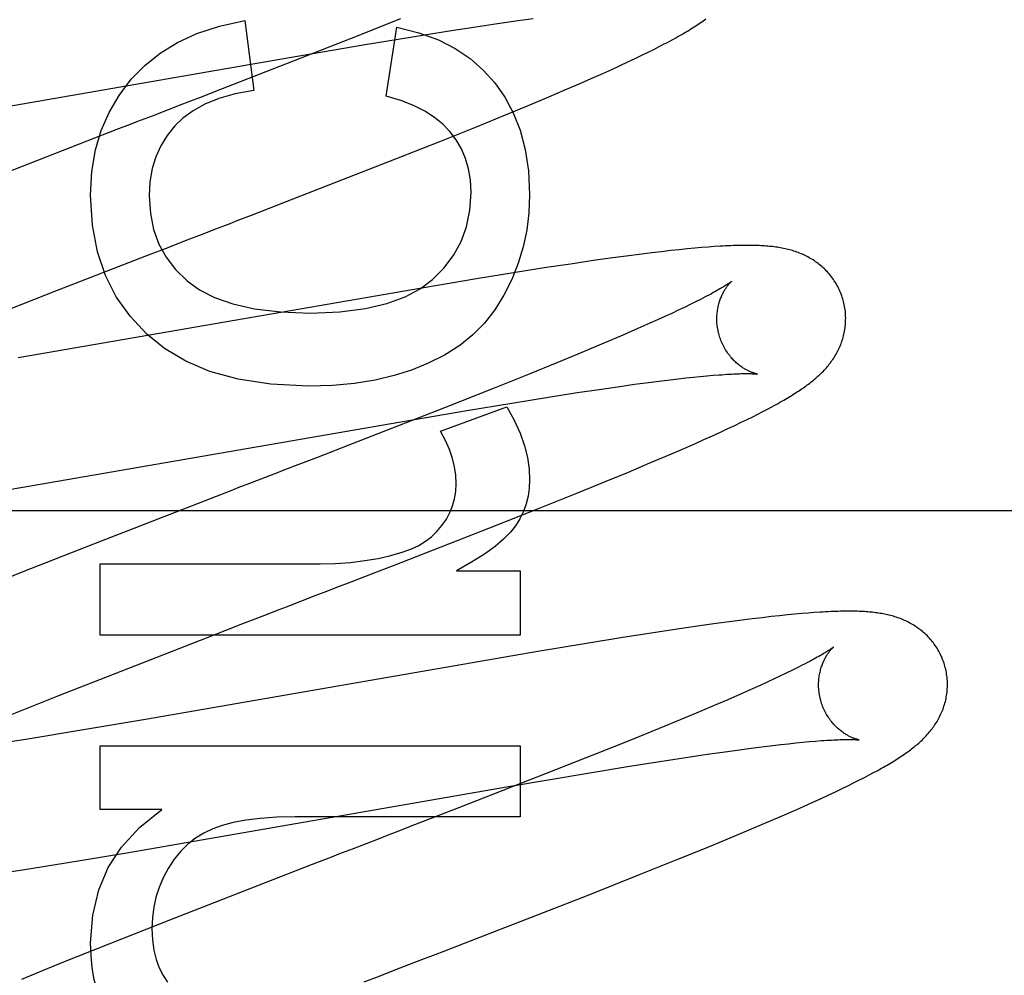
# Model space of a CAD drawing. Header units: inches. Extents: x 0 to 274, y 0 to 177.
# Tile 55 of 138: x 77.031 to 77.184, y 91.626 to 91.774. Entities that reach past the tile are written whole.
import ezdxf

# ---------------------------------------------------------------- set-up
doc = ezdxf.new("R2010")
doc.units = ezdxf.units.IN
doc.header["$LTSCALE"] = 15.069778
doc.header["$MEASUREMENT"] = 0
doc.linetypes.add('HIDDEN', pattern=[0.2, 0.1, -0.1])
doc.layers.add('DEFAULT_2', color=8, linetype='HIDDEN')
doc.layers.add('RIGHT_OR_MAIN_DOOR_ASSEMBLY', color=7, linetype='CONTINUOUS')

msp = doc.modelspace()

# ---------------------------------------------------------------- linework, layer by layer
at = {"layer": 'DEFAULT_2', "color": 8, "linetype": 'HIDDEN'}
for p, q in [((77.06593, 91.77404), (77.06734, 91.76318)), ((77.09011, 91.77426), (77.08245, 91.77122)), ((77.10178, 91.77305), (77.10516, 91.77356)), ((77.10516, 91.77356), (77.10837, 91.77402)), ((77.10837, 91.77402), (77.11065, 91.77434)), ((77.08785, 91.76226), (77.08951, 91.773)), ((77.09163, 91.77145), (77.09731, 91.77236)), ((77.09731, 91.77236), (77.10178, 91.77305)), ((77.08245, 91.77122), (77.07013, 91.7664)), ((77.07287, 91.76829), (77.08461, 91.77029)), ((77.08461, 91.77029), (77.09163, 91.77145)), ((77.13024, 91.76997), (77.13102, 91.77038)), ((77.1265, 91.76813), (77.12754, 91.76863)), ((77.12754, 91.76863), (77.1285, 91.7691)), ((77.1285, 91.7691), (77.1294, 91.76954)), ((77.1294, 91.76954), (77.13024, 91.76997)), ((77.01692, 91.75859), (77.07287, 91.76829)), ((77.12417, 91.76703), (77.12538, 91.76759)), ((77.12538, 91.76759), (77.1265, 91.76813)), ((77.07013, 91.7664), (77.0615, 91.76305)), ((77.12002, 91.76516), (77.12147, 91.7658)), ((77.12147, 91.7658), (77.12286, 91.76643)), ((77.12286, 91.76643), (77.12417, 91.76703)), ((77.11551, 91.7632), (77.11781, 91.76419)), ((77.11781, 91.76419), (77.12002, 91.76516)), ((77.0615, 91.76305), (77.0593, 91.7622)), ((77.11313, 91.76218), (77.11551, 91.7632)), ((77.10982, 91.76079), (77.11313, 91.76218)), ((77.10637, 91.75937), (77.10982, 91.76079)), ((77.05153, 91.7592), (77.04929, 91.75833)), ((77.10187, 91.75754), (77.10637, 91.75937)), ((77.04591, 91.75703), (77.0414, 91.75528)), ((77.09621, 91.75526), (77.10187, 91.75754)), ((77.0414, 91.75528), (77.02456, 91.74872)), ((77.08827, 91.75212), (77.09621, 91.75526)), ((77.07461, 91.74679), (77.08827, 91.75212)), ((77.06697, 91.74383), (77.07461, 91.74679)), ((77.06143, 91.74169), (77.06365, 91.74254)), ((77.05137, 91.7378), (77.05361, 91.73866)), ((77.13061, 91.73814), (77.1291, 91.73796)), ((77.13203, 91.73831), (77.13061, 91.73814)), ((77.13335, 91.73845), (77.13203, 91.73831)), ((77.13459, 91.73857), (77.13335, 91.73845)), ((77.13574, 91.73868), (77.13459, 91.73857)), ((77.13682, 91.73878), (77.13574, 91.73868)), ((77.13783, 91.73886), (77.13682, 91.73878)), ((77.13878, 91.73893), (77.13783, 91.73886)), ((77.03688, 91.73217), (77.05137, 91.7378)), ((77.12003, 91.73675), (77.11646, 91.73622)), ((77.12261, 91.73711), (77.12003, 91.73675)), ((77.1251, 91.73745), (77.12261, 91.73711)), ((77.12752, 91.73777), (77.1251, 91.73745)), ((77.1291, 91.73796), (77.12752, 91.73777)), ((77.11275, 91.73566), (77.10792, 91.7349)), ((77.11646, 91.73622), (77.11275, 91.73566)), ((77.10187, 91.73392), (77.0934, 91.7325)), ((77.10792, 91.7349), (77.10187, 91.73392)), ((77.02492, 91.72747), (77.03688, 91.73217)), ((77.0934, 91.7325), (77.03073, 91.72164)), ((77.13665, 91.73074), (77.13587, 91.73035)), ((77.13318, 91.72904), (77.13217, 91.72857)), ((77.13414, 91.7295), (77.13318, 91.72904)), ((77.13503, 91.72993), (77.13414, 91.7295)), ((77.13587, 91.73035), (77.13503, 91.72993)), ((77.12998, 91.72756), (77.1288, 91.72703)), ((77.1311, 91.72807), (77.12998, 91.72756)), ((77.13217, 91.72857), (77.1311, 91.72807)), ((77.12694, 91.72621), (77.12496, 91.72534)), ((77.1288, 91.72703), (77.12694, 91.72621)), ((77.12288, 91.72445), (77.12068, 91.72352)), ((77.12496, 91.72534), (77.12288, 91.72445)), ((77.12068, 91.72352), (77.1176, 91.72223)), ((77.1176, 91.72223), (77.11436, 91.72089)), ((77.11436, 91.72089), (77.11007, 91.71915)), ((77.11007, 91.71915), (77.10463, 91.71696)), ((77.13064, 91.7181), (77.13194, 91.71826)), ((77.13194, 91.71826), (77.1332, 91.71841)), ((77.1332, 91.71841), (77.13439, 91.71854)), ((77.13439, 91.71854), (77.13553, 91.71866)), ((77.13553, 91.71866), (77.13661, 91.71877)), ((77.13661, 91.71877), (77.13763, 91.71887)), ((77.13763, 91.71887), (77.1386, 91.71895)), ((77.10463, 91.71696), (77.09692, 91.71391)), ((77.11752, 91.71626), (77.12091, 91.71676)), ((77.12091, 91.71676), (77.12412, 91.71723)), ((77.12412, 91.71723), (77.1264, 91.71755)), ((77.1264, 91.71755), (77.12858, 91.71784)), ((77.12858, 91.71784), (77.13064, 91.7181)), ((77.10738, 91.71465), (77.11305, 91.71556)), ((77.11305, 91.71556), (77.11752, 91.71626)), ((77.09692, 91.71391), (77.0835, 91.70867)), ((77.09632, 91.71026), (77.10657, 91.71406)), ((77.10036, 91.71349), (77.10738, 91.71465)), ((77.14633, 91.71333), (77.14705, 91.71371)), ((77.14705, 91.71371), (77.14773, 91.71408)), ((77.08862, 91.71149), (77.10036, 91.71349)), ((77.14297, 91.71166), (77.14389, 91.7121)), ((77.14389, 91.7121), (77.14475, 91.71253)), ((77.14475, 91.71253), (77.14556, 91.71294)), ((77.14556, 91.71294), (77.14633, 91.71333)), ((77.03267, 91.70179), (77.08862, 91.71149)), ((77.13975, 91.71014), (77.14091, 91.71068)), ((77.14091, 91.71068), (77.14198, 91.71118)), ((77.14198, 91.71118), (77.14297, 91.71166)), ((77.13574, 91.70833), (77.13717, 91.70897)), ((77.13717, 91.70897), (77.13851, 91.70957)), ((77.13851, 91.70957), (77.13975, 91.71014)), ((77.0835, 91.70867), (77.07703, 91.70616)), ((77.1335, 91.70735), (77.13574, 91.70833)), ((77.12879, 91.70534), (77.13118, 91.70635)), ((77.13118, 91.70635), (77.1335, 91.70735)), ((77.07264, 91.70446), (77.07043, 91.70361)), ((77.12546, 91.70394), (77.12879, 91.70534)), ((77.07043, 91.70361), (77.06709, 91.70232)), ((77.122, 91.70251), (77.12546, 91.70394)), ((77.02351, 91.70027), (77.03267, 91.70179)), ((77.06709, 91.70232), (77.06486, 91.70146)), ((77.11747, 91.70067), (77.122, 91.70251)), ((77.0615, 91.70016), (77.04246, 91.69275)), ((77.11178, 91.69839), (77.11747, 91.70067)), ((77.10381, 91.69523), (77.11178, 91.69839)), ((77.49618, 91.69791), (77.02118, 91.69791)), ((77.089, 91.68945), (77.10381, 91.69523)), ((77.04246, 91.69275), (77.0315, 91.68843)), ((77.04346, 91.67864), (77.04346, 91.68969)), ((77.04346, 91.68969), (77.0776, 91.68969)), ((77.08572, 91.68818), (77.089, 91.68945)), ((77.0315, 91.68843), (77.02404, 91.68546)), ((77.08242, 91.6869), (77.08572, 91.68818)), ((77.09878, 91.68859), (77.10866, 91.68859)), ((77.10866, 91.68859), (77.10866, 91.67864)), ((77.07238, 91.68302), (77.07462, 91.68389)), ((77.06564, 91.68042), (77.06901, 91.68172)), ((77.14761, 91.68149), (77.14619, 91.68133)), ((77.14892, 91.68163), (77.14761, 91.68149)), ((77.15014, 91.68176), (77.14892, 91.68163)), ((77.15129, 91.68187), (77.15014, 91.68176)), ((77.15235, 91.68196), (77.15129, 91.68187)), ((77.15336, 91.68205), (77.15235, 91.68196)), ((77.1543, 91.68212), (77.15336, 91.68205)), ((77.06115, 91.67868), (77.06564, 91.68042)), ((77.13652, 91.68006), (77.133, 91.67955)), ((77.13906, 91.68041), (77.13652, 91.68006)), ((77.14151, 91.68074), (77.13906, 91.68041)), ((77.14311, 91.68095), (77.14151, 91.68074)), ((77.14468, 91.68115), (77.14311, 91.68095)), ((77.14619, 91.68133), (77.14468, 91.68115)), ((77.10866, 91.67864), (77.04346, 91.67864)), ((77.04674, 91.67305), (77.06115, 91.67868)), ((77.12935, 91.67899), (77.12459, 91.67825)), ((77.133, 91.67955), (77.12935, 91.67899)), ((77.11862, 91.67729), (77.1114, 91.67609)), ((77.12459, 91.67825), (77.11862, 91.67729)), ((77.1114, 91.67609), (77.0505, 91.66553)), ((77.15254, 91.674), (77.15176, 91.67361)), ((77.03707, 91.66923), (77.04674, 91.67305)), ((77.14908, 91.6723), (77.14807, 91.67183)), ((77.15004, 91.67276), (77.14908, 91.6723)), ((77.15093, 91.67319), (77.15004, 91.67276)), ((77.15176, 91.67361), (77.15093, 91.67319)), ((77.14588, 91.67082), (77.1447, 91.67029)), ((77.147, 91.67133), (77.14588, 91.67082)), ((77.14807, 91.67183), (77.147, 91.67133)), ((77.14284, 91.66946), (77.14086, 91.6686)), ((77.1447, 91.67029), (77.14284, 91.66946)), ((77.02982, 91.66633), (77.03707, 91.66923)), ((77.14086, 91.6686), (77.13877, 91.6677)), ((77.13657, 91.66677), (77.13348, 91.66547)), ((77.13877, 91.6677), (77.13657, 91.66677)), ((77.0505, 91.66553), (77.04026, 91.66381)), ((77.13348, 91.66547), (77.13022, 91.66413)), ((77.04026, 91.66381), (77.03256, 91.66254)), ((77.13022, 91.66413), (77.12592, 91.66238)), ((77.03256, 91.66254), (77.02618, 91.66153)), ((77.12592, 91.66238), (77.12045, 91.66018)), ((77.14787, 91.66148), (77.14911, 91.66163)), ((77.14911, 91.66163), (77.1503, 91.66176)), ((77.1503, 91.66176), (77.15144, 91.66188)), ((77.15144, 91.66188), (77.15251, 91.66199)), ((77.15251, 91.66199), (77.15353, 91.66209)), ((77.15353, 91.66209), (77.15448, 91.66217)), ((77.04346, 91.65157), (77.04346, 91.66145)), ((77.04346, 91.66145), (77.10866, 91.66145)), ((77.10866, 91.66145), (77.10866, 91.6504)), ((77.12045, 91.66018), (77.1127, 91.65712)), ((77.13436, 91.65962), (77.1377, 91.66012)), ((77.1377, 91.66012), (77.14008, 91.66046)), ((77.14008, 91.66046), (77.14235, 91.66078)), ((77.14235, 91.66078), (77.14452, 91.66106)), ((77.14452, 91.66106), (77.14657, 91.66133)), ((77.14657, 91.66133), (77.14787, 91.66148)), ((77.12531, 91.65821), (77.12996, 91.65895)), ((77.12996, 91.65895), (77.13436, 91.65962)), ((77.1127, 91.65712), (77.09922, 91.65185)), ((77.10685, 91.65512), (77.11946, 91.65725)), ((77.11946, 91.65725), (77.12531, 91.65821)), ((77.16283, 91.65692), (77.16351, 91.65728)), ((77.15961, 91.65528), (77.16051, 91.65572)), ((77.16051, 91.65572), (77.16134, 91.65614)), ((77.16134, 91.65614), (77.16211, 91.65654)), ((77.16211, 91.65654), (77.16283, 91.65692)), ((77.04731, 91.6448), (77.10685, 91.65512)), ((77.15648, 91.65379), (77.15761, 91.65432)), ((77.15761, 91.65432), (77.15865, 91.65481)), ((77.15865, 91.65481), (77.15961, 91.65528)), ((77.15264, 91.65203), (77.15399, 91.65264)), ((77.15399, 91.65264), (77.15528, 91.65323)), ((77.15528, 91.65323), (77.15648, 91.65379)), ((77.05304, 91.65157), (77.04346, 91.65157)), ((77.09922, 91.65185), (77.09161, 91.6489)), ((77.14896, 91.65042), (77.15121, 91.6514)), ((77.15121, 91.6514), (77.15264, 91.65203)), ((77.10866, 91.6504), (77.07373, 91.6504)), ((77.14421, 91.64839), (77.14662, 91.64941)), ((77.14662, 91.64941), (77.14896, 91.65042)), ((77.14089, 91.647), (77.14421, 91.64839)), ((77.08608, 91.64676), (77.08273, 91.64547)), ((77.0883, 91.64762), (77.08608, 91.64676)), ((77.13741, 91.64557), (77.14089, 91.647)), ((77.03813, 91.64328), (77.04731, 91.6448)), ((77.08273, 91.64547), (77.08048, 91.6446)), ((77.13288, 91.64372), (77.13741, 91.64557)), ((77.03144, 91.64221), (77.03813, 91.64328)), ((77.12718, 91.64144), (77.13288, 91.64372)), ((77.02601, 91.64136), (77.03144, 91.64221)), ((77.07598, 91.64286), (77.07147, 91.64111)), ((77.07147, 91.64111), (77.05464, 91.63455)), ((77.1192, 91.63828), (77.12718, 91.64144)), ((77.1044, 91.63251), (77.1192, 91.63828)), ((77.05464, 91.63455), (77.04481, 91.63066)), ((77.10002, 91.63082), (77.1044, 91.63251)), ((77.04481, 91.63066), (77.03739, 91.62768)), ((77.09003, 91.62695), (77.09338, 91.62825)), ((77.09338, 91.62825), (77.0956, 91.62911)), ((77.03739, 91.62768), (77.03125, 91.62518)), ((77.0878, 91.62609), (77.09003, 91.62695))]:
    msp.add_line(p, q, dxfattribs=at)
for points in [[(77.04831, 91.7649), (77.0504, 91.76705), (77.05279, 91.76896), (77.05546, 91.77063), (77.0585, 91.77203), (77.062, 91.77317), (77.06593, 91.77404)], [(77.13102, 91.77038), (77.1314, 91.77058), (77.13176, 91.77077), (77.13212, 91.77096), (77.13246, 91.77115), (77.1328, 91.77133), (77.13312, 91.77152), (77.13344, 91.7717), (77.13374, 91.77187), (77.13404, 91.77204), (77.13433, 91.77222), (77.13461, 91.77238), (77.13489, 91.77255), (77.13516, 91.77272), (77.13542, 91.77288), (77.13567, 91.77304), (77.13591, 91.7732), (77.13615, 91.77335), (77.13638, 91.77351), (77.13661, 91.77366), (77.13683, 91.77381), (77.13704, 91.77396), (77.13725, 91.77411), (77.13745, 91.77426)], [(77.08951, 91.773), (77.09292, 91.77212), (77.09596, 91.77101), (77.09859, 91.76967), (77.10089, 91.76811), (77.10294, 91.76633), (77.10472, 91.76433)], [(77.04199, 91.74691), (77.0422, 91.75057), (77.04275, 91.75393), (77.04363, 91.75696), (77.04485, 91.75976), (77.04641, 91.76241), (77.04831, 91.7649)], [(77.10472, 91.76433), (77.10627, 91.76212), (77.10758, 91.75967), (77.10865, 91.75699), (77.10944, 91.75402), (77.10993, 91.75067), (77.11013, 91.74697)], [(77.06734, 91.76318), (77.06444, 91.76262), (77.0619, 91.7619), (77.05973, 91.76102), (77.05789, 91.76), (77.05633, 91.75888), (77.05506, 91.75765)], [(77.05599, 91.76092), (77.05376, 91.76006), (77.05153, 91.7592)], [(77.0593, 91.7622), (77.0571, 91.76135), (77.05599, 91.76092)], [(77.09773, 91.75679), (77.09666, 91.75792), (77.09537, 91.75897), (77.09387, 91.75995), (77.09213, 91.76083), (77.09012, 91.7616), (77.08785, 91.76226)], [(77.04929, 91.75833), (77.04816, 91.7579), (77.04591, 91.75703)], [(77.05506, 91.75765), (77.05386, 91.75617), (77.05288, 91.75457), (77.05211, 91.75288), (77.05155, 91.75104), (77.05121, 91.749), (77.05108, 91.74679)], [(77.10105, 91.7474), (77.10094, 91.74928), (77.10065, 91.75102), (77.10019, 91.75261), (77.09955, 91.75408), (77.09873, 91.75548), (77.09773, 91.75679)], [(77.09505, 91.73381), (77.09688, 91.73565), (77.09837, 91.73763), (77.09951, 91.73973), (77.10034, 91.74202), (77.10085, 91.74459), (77.10105, 91.7474)], [(77.05071, 91.72536), (77.04811, 91.72811), (77.04598, 91.73115), (77.04429, 91.73444), (77.04307, 91.7381), (77.0423, 91.74227), (77.04199, 91.74691)], [(77.05108, 91.74679), (77.05127, 91.74405), (77.05177, 91.74156), (77.05258, 91.73933), (77.05372, 91.7373), (77.05519, 91.73539), (77.057, 91.73361)], [(77.11013, 91.74697), (77.11002, 91.74416), (77.10968, 91.74146), (77.10914, 91.73887), (77.10837, 91.73634), (77.10737, 91.73384), (77.10614, 91.73138)], [(77.06365, 91.74254), (77.06476, 91.74297), (77.06697, 91.74383)], [(77.05697, 91.73996), (77.0592, 91.74082), (77.06143, 91.74169)], [(77.05361, 91.73866), (77.05585, 91.73953), (77.05697, 91.73996)], [(77.15879, 91.7306), (77.15873, 91.73081), (77.15865, 91.73106), (77.15856, 91.73131), (77.15847, 91.73155), (77.15838, 91.73179), (77.15827, 91.73203), (77.15817, 91.73227), (77.15805, 91.7325), (77.15794, 91.73273), (77.15781, 91.73296), (77.15768, 91.73318), (77.15755, 91.7334), (77.15741, 91.73361), (77.15727, 91.73383), (77.15712, 91.73403), (77.15697, 91.73423), (77.15682, 91.73443), (77.15666, 91.73463), (77.15649, 91.73482), (77.15633, 91.735), (77.15616, 91.73518), (77.15598, 91.73536), (77.15581, 91.73553), (77.15563, 91.73569), (77.15545, 91.73585), (77.15527, 91.73601), (77.15508, 91.73616), (77.15489, 91.7363), (77.1547, 91.73644), (77.15451, 91.73658), (77.15431, 91.73672), (77.15411, 91.73685), (77.15391, 91.73697), (77.15371, 91.73709), (77.1535, 91.73721), (77.1533, 91.73732), (77.15309, 91.73743), (77.15288, 91.73754), (77.15267, 91.73764), (77.15246, 91.73773), (77.15224, 91.73782), (77.15203, 91.73791), (77.15181, 91.73799), (77.15159, 91.73807), (77.15137, 91.73815), (77.15114, 91.73823), (77.15091, 91.7383), (77.15069, 91.73836), (77.15046, 91.73843), (77.15023, 91.73849), (77.14999, 91.73854), (77.14976, 91.7386), (77.14953, 91.73865), (77.14929, 91.73869), (77.14906, 91.73874), (77.14882, 91.73878), (77.14858, 91.73882), (77.14834, 91.73885), (77.1481, 91.73889), (77.14785, 91.73892), (77.1476, 91.73895), (77.14735, 91.73897), (77.1471, 91.739), (77.14684, 91.73902), (77.14657, 91.73904), (77.1463, 91.73906), (77.14603, 91.73907), (77.14574, 91.73909), (77.14545, 91.7391), (77.14516, 91.73911), (77.14485, 91.73911), (77.14454, 91.73912), (77.14422, 91.73912), (77.14389, 91.73912), (77.14355, 91.73912), (77.14321, 91.73912), (77.14285, 91.73912), (77.14249, 91.73911), (77.14212, 91.7391), (77.14174, 91.73908), (77.14134, 91.73907), (77.14094, 91.73905), (77.14053, 91.73903), (77.14011, 91.73901), (77.13968, 91.73899), (77.13878, 91.73893)], [(77.057, 91.73361), (77.05887, 91.73223), (77.06124, 91.73105), (77.06406, 91.73005), (77.06745, 91.72928), (77.07148, 91.72881), (77.07612, 91.72861)], [(77.07612, 91.72861), (77.08068, 91.72882), (77.08465, 91.72931), (77.08799, 91.7301), (77.0908, 91.73115), (77.09316, 91.73238), (77.09505, 91.73381)], [(77.14147, 91.73354), (77.14146, 91.73353), (77.14145, 91.73352), (77.14143, 91.7335), (77.1414, 91.73348), (77.14136, 91.73345), (77.14131, 91.73342), (77.14125, 91.73338), (77.14119, 91.73333), (77.14111, 91.73327), (77.14102, 91.73321), (77.14092, 91.73314), (77.1408, 91.73307), (77.14068, 91.73299), (77.14054, 91.7329), (77.14039, 91.7328), (77.14022, 91.7327), (77.14003, 91.73259), (77.13984, 91.73247), (77.13962, 91.73235), (77.13939, 91.73221), (77.13915, 91.73207), (77.13889, 91.73193), (77.13862, 91.73178), (77.13833, 91.73162), (77.13802, 91.73146), (77.1377, 91.73129), (77.13737, 91.73111), (77.13702, 91.73093), (77.13665, 91.73074)], [(77.13952, 91.72524), (77.13947, 91.72544), (77.13941, 91.72567), (77.13936, 91.72591), (77.13932, 91.72614), (77.13928, 91.72638), (77.13925, 91.72661), (77.13922, 91.72684), (77.1392, 91.72707), (77.13919, 91.72731), (77.13918, 91.72753), (77.13918, 91.72776), (77.13919, 91.72799), (77.1392, 91.72821), (77.13921, 91.72843), (77.13923, 91.72864), (77.13926, 91.72886), (77.13929, 91.72907), (77.13932, 91.72927), (77.13936, 91.72947), (77.1394, 91.72967), (77.13945, 91.72986), (77.13949, 91.73004), (77.13954, 91.73022), (77.1396, 91.7304), (77.13965, 91.73057), (77.13971, 91.73073), (77.13977, 91.73089), (77.13983, 91.73104), (77.13989, 91.73119), (77.13996, 91.73134), (77.14002, 91.73148), (77.14009, 91.73161), (77.14015, 91.73174), (77.14022, 91.73187), (77.14028, 91.73199), (77.14035, 91.7321), (77.14042, 91.73221), (77.14048, 91.73232), (77.14055, 91.73242), (77.14061, 91.73252), (77.14068, 91.73261), (77.14074, 91.7327), (77.1408, 91.73278), (77.14086, 91.73287), (77.14092, 91.73294), (77.14098, 91.73301), (77.14103, 91.73308), (77.14109, 91.73314), (77.14114, 91.7332), (77.14119, 91.73326), (77.14123, 91.73331), (77.14128, 91.73335), (77.14132, 91.73339), (77.14135, 91.73343), (77.14138, 91.73346), (77.14141, 91.73349), (77.14143, 91.73351), (77.14145, 91.73352), (77.14146, 91.73353), (77.14147, 91.73354)], [(77.10614, 91.73138), (77.10474, 91.72912), (77.10312, 91.72707), (77.10133, 91.72524), (77.09928, 91.72359), (77.09693, 91.72209), (77.09429, 91.72076)], [(77.14773, 91.71408), (77.14806, 91.71425), (77.14837, 91.71443), (77.14868, 91.7146), (77.14898, 91.71476), (77.14927, 91.71493), (77.14955, 91.71509), (77.14982, 91.71525), (77.15009, 91.71541), (77.15035, 91.71556), (77.1506, 91.71571), (77.15085, 91.71586), (77.15109, 91.71601), (77.15132, 91.71616), (77.15155, 91.71631), (77.15177, 91.71645), (77.15199, 91.7166), (77.15221, 91.71674), (77.15242, 91.71688), (77.15262, 91.71702), (77.15282, 91.71717), (77.15302, 91.71731), (77.15322, 91.71745), (77.15341, 91.7176), (77.1536, 91.71774), (77.15379, 91.71789), (77.15397, 91.71803), (77.15416, 91.71818), (77.15434, 91.71833), (77.15452, 91.71849), (77.15469, 91.71864), (77.15487, 91.7188), (77.15504, 91.71896), (77.15521, 91.71912), (77.15538, 91.71928), (77.15555, 91.71945), (77.15571, 91.71961), (77.15587, 91.71979), (77.15603, 91.71996), (77.15619, 91.72013), (77.15634, 91.72031), (77.15649, 91.72049), (77.15663, 91.72067), (77.15678, 91.72086), (77.15692, 91.72104), (77.15705, 91.72123), (77.15718, 91.72142), (77.15731, 91.72161), (77.15744, 91.72181), (77.15756, 91.72201), (77.15768, 91.72222), (77.15779, 91.72242), (77.1579, 91.72263), (77.15801, 91.72284), (77.15811, 91.72306), (77.15821, 91.72327), (77.15831, 91.72349), (77.1584, 91.72371), (77.15848, 91.72393), (77.15856, 91.72416), (77.15864, 91.72438), (77.15871, 91.72461), (77.15878, 91.72485), (77.15884, 91.72508), (77.1589, 91.72532), (77.15895, 91.72556), (77.159, 91.72581), (77.15904, 91.72605), (77.15908, 91.7263), (77.15911, 91.72655), (77.15913, 91.7268), (77.15915, 91.72706), (77.15917, 91.72731), (77.15917, 91.72757), (77.15918, 91.72782), (77.15917, 91.72808), (77.15916, 91.72834), (77.15914, 91.7286), (77.15912, 91.72885), (77.15909, 91.72911), (77.15905, 91.72937), (77.15901, 91.72963), (77.15896, 91.72988), (77.1589, 91.73014), (77.15884, 91.73039), (77.15879, 91.7306)], [(77.07582, 91.71726), (77.06999, 91.71758), (77.06487, 91.71834), (77.06051, 91.71956), (77.05676, 91.72116), (77.05347, 91.72309), (77.05071, 91.72536)], [(77.14547, 91.71914), (77.14547, 91.71914), (77.14546, 91.71914), (77.14545, 91.71915), (77.14542, 91.71915), (77.1454, 91.71916), (77.14536, 91.71917), (77.14532, 91.71918), (77.14527, 91.71919), (77.14521, 91.7192), (77.14515, 91.71922), (77.14509, 91.71924), (77.14502, 91.71926), (77.14494, 91.71928), (77.14486, 91.71931), (77.14478, 91.71934), (77.14469, 91.71937), (77.1446, 91.7194), (77.14451, 91.71944), (77.14441, 91.71948), (77.14431, 91.71953), (77.14421, 91.71957), (77.1441, 91.71962), (77.144, 91.71968), (77.14388, 91.71973), (77.14377, 91.7198), (77.14366, 91.71986), (77.14354, 91.71993), (77.14342, 91.72), (77.14329, 91.72008), (77.14317, 91.72016), (77.14304, 91.72024), (77.14291, 91.72034), (77.14278, 91.72043), (77.14265, 91.72053), (77.14252, 91.72064), (77.14238, 91.72075), (77.14225, 91.72086), (77.14211, 91.72099), (77.14198, 91.72112), (77.14184, 91.72125), (77.1417, 91.72139), (77.14157, 91.72153), (77.14143, 91.72168), (77.1413, 91.72184), (77.14117, 91.722), (77.14103, 91.72217), (77.14091, 91.72235), (77.14078, 91.72253), (77.14066, 91.72271), (77.14054, 91.7229), (77.14042, 91.7231), (77.14031, 91.7233), (77.1402, 91.72351), (77.14009, 91.72372), (77.13999, 91.72393), (77.1399, 91.72415), (77.13981, 91.72437), (77.13973, 91.72459), (77.13965, 91.72482), (77.13958, 91.72504), (77.13952, 91.72524)], [(77.09429, 91.72076), (77.0918, 91.71975), (77.08908, 91.71891), (77.08614, 91.71822), (77.08296, 91.7177), (77.07951, 91.71738), (77.07582, 91.71726)], [(77.1386, 91.71895), (77.1395, 91.71902), (77.13993, 91.71905), (77.14034, 91.71908), (77.14073, 91.71911), (77.14111, 91.71913), (77.14147, 91.71915), (77.14181, 91.71916), (77.14213, 91.71918), (77.14243, 91.71919), (77.14272, 91.7192), (77.14299, 91.71921), (77.14324, 91.71921), (77.14348, 91.71921), (77.1437, 91.71922), (77.14391, 91.71922), (77.1441, 91.71921), (77.14428, 91.71921), (77.14444, 91.71921), (77.14459, 91.7192), (77.14472, 91.7192), (77.14485, 91.71919), (77.14496, 91.71919), (77.14506, 91.71918), (77.14515, 91.71918), (77.14522, 91.71917), (77.14529, 91.71916), (77.14534, 91.71916), (77.14539, 91.71915), (77.14542, 91.71915), (77.14545, 91.71915), (77.14546, 91.71914), (77.14547, 91.71914)], [(77.10657, 91.71406), (77.10772, 91.71197), (77.10864, 91.70995), (77.10932, 91.70802), (77.10978, 91.70617), (77.11006, 91.7044), (77.11013, 91.70271)], [(77.09871, 91.70215), (77.09866, 91.70343), (77.09847, 91.70473), (77.09816, 91.70605), (77.09771, 91.70741), (77.09709, 91.70881), (77.09632, 91.71026)], [(77.07703, 91.70616), (77.07374, 91.70489), (77.07264, 91.70446)], [(77.06486, 91.70146), (77.06374, 91.70102), (77.0615, 91.70016)], [(77.09652, 91.69563), (77.0972, 91.69663), (77.09775, 91.69766), (77.09817, 91.69869), (77.09847, 91.69978), (77.09865, 91.70093), (77.09871, 91.70215)], [(77.11013, 91.70271), (77.11007, 91.70142), (77.10988, 91.70017), (77.10958, 91.69898), (77.10916, 91.69782), (77.1086, 91.69669), (77.10792, 91.69558)], [(77.09049, 91.69153), (77.09177, 91.692), (77.09293, 91.69255), (77.09396, 91.69318), (77.09489, 91.6939), (77.09574, 91.69472), (77.09652, 91.69563)], [(77.10792, 91.69558), (77.10715, 91.69459), (77.10609, 91.69353), (77.10476, 91.6924), (77.10311, 91.69121), (77.10111, 91.68993), (77.09878, 91.68859)], [(77.0776, 91.68969), (77.08002, 91.68975), (77.08234, 91.68991), (77.08453, 91.69018), (77.08662, 91.69054), (77.0886, 91.69099), (77.09049, 91.69153)], [(77.07909, 91.68562), (77.0802, 91.68605), (77.08242, 91.6869)], [(77.07462, 91.68389), (77.07686, 91.68475), (77.07909, 91.68562)], [(77.06901, 91.68172), (77.07126, 91.68259), (77.07238, 91.68302)], [(77.17458, 91.67381), (77.17452, 91.67402), (77.17444, 91.67427), (77.17436, 91.67451), (77.17427, 91.67475), (77.17417, 91.67499), (77.17407, 91.67523), (77.17396, 91.67547), (77.17385, 91.6757), (77.17374, 91.67593), (77.17361, 91.67615), (77.17349, 91.67637), (77.17335, 91.67659), (77.17322, 91.6768), (77.17307, 91.67701), (77.17293, 91.67722), (77.17278, 91.67742), (77.17262, 91.67762), (77.17247, 91.67781), (77.17231, 91.678), (77.17214, 91.67818), (77.17197, 91.67836), (77.1718, 91.67854), (77.17163, 91.67871), (77.17145, 91.67887), (77.17127, 91.67903), (77.17109, 91.67919), (77.17091, 91.67934), (77.17072, 91.67948), (77.17053, 91.67962), (77.17034, 91.67976), (77.17015, 91.6799), (77.16995, 91.68003), (77.16975, 91.68015), (77.16955, 91.68027), (77.16935, 91.68039), (77.16914, 91.6805), (77.16893, 91.68061), (77.16873, 91.68072), (77.16852, 91.68082), (77.16831, 91.68091), (77.1681, 91.681), (77.16789, 91.68109), (77.16767, 91.68118), (77.16745, 91.68126), (77.16724, 91.68133), (77.16701, 91.68141), (77.16679, 91.68148), (77.16657, 91.68155), (77.16635, 91.68161), (77.16612, 91.68167), (77.16589, 91.68173), (77.16567, 91.68178), (77.16544, 91.68183), (77.16521, 91.68188), (77.16499, 91.68192), (77.16476, 91.68196), (77.16453, 91.682), (77.16429, 91.68204), (77.16406, 91.68207), (77.16382, 91.6821), (77.16358, 91.68213), (77.16334, 91.68216), (77.1631, 91.68218), (77.16285, 91.68221), (77.1626, 91.68223), (77.16234, 91.68225), (77.16208, 91.68227), (77.16181, 91.68228), (77.16153, 91.68229), (77.16125, 91.68231), (77.16096, 91.68232), (77.16066, 91.68232), (77.16036, 91.68233), (77.16004, 91.68233), (77.15972, 91.68233), (77.1594, 91.68233), (77.15906, 91.68233), (77.15871, 91.68233), (77.15836, 91.68232), (77.158, 91.68231), (77.15763, 91.6823), (77.15725, 91.68228), (77.15686, 91.68227), (77.15646, 91.68225), (77.15605, 91.68223), (77.15563, 91.6822), (77.1552, 91.68218), (77.1543, 91.68212)], [(77.15726, 91.67675), (77.15725, 91.67674), (77.15723, 91.67673), (77.15721, 91.67671), (77.15718, 91.67669), (77.15714, 91.67666), (77.15709, 91.67662), (77.15704, 91.67658), (77.15697, 91.67653), (77.15689, 91.67648), (77.1568, 91.67642), (77.15671, 91.67635), (77.1566, 91.67628), (77.15647, 91.6762), (77.15634, 91.67611), (77.15619, 91.67602), (77.15603, 91.67592), (77.15586, 91.67582), (77.15567, 91.6757), (77.15546, 91.67558), (77.15524, 91.67546), (77.15501, 91.67532), (77.15476, 91.67518), (77.15449, 91.67503), (77.15421, 91.67488), (77.1539, 91.67471), (77.15359, 91.67455), (77.15325, 91.67437), (77.1529, 91.67419), (77.15254, 91.674)], [(77.15531, 91.66845), (77.15526, 91.66865), (77.1552, 91.66888), (77.15515, 91.66912), (77.15511, 91.66935), (77.15507, 91.66959), (77.15504, 91.66982), (77.15501, 91.67006), (77.15499, 91.67029), (77.15498, 91.67052), (77.15497, 91.67075), (77.15497, 91.67098), (77.15498, 91.67121), (77.15499, 91.67143), (77.155, 91.67165), (77.15502, 91.67187), (77.15505, 91.67208), (77.15508, 91.67229), (77.15511, 91.6725), (77.15515, 91.6727), (77.1552, 91.67289), (77.15524, 91.67309), (77.15529, 91.67327), (77.15534, 91.67345), (77.15539, 91.67363), (77.15545, 91.6738), (77.15551, 91.67396), (77.15557, 91.67412), (77.15563, 91.67427), (77.15569, 91.67442), (77.15576, 91.67457), (77.15582, 91.67471), (77.15589, 91.67484), (77.15595, 91.67497), (77.15602, 91.6751), (77.15609, 91.67522), (77.15615, 91.67533), (77.15622, 91.67544), (77.15628, 91.67555), (77.15635, 91.67565), (77.15641, 91.67575), (77.15648, 91.67584), (77.15654, 91.67593), (77.1566, 91.67601), (77.15666, 91.67609), (77.15672, 91.67617), (77.15678, 91.67624), (77.15684, 91.67631), (77.15689, 91.67637), (77.15694, 91.67643), (77.15699, 91.67648), (77.15704, 91.67653), (77.15708, 91.67657), (77.15712, 91.67661), (77.15715, 91.67665), (77.15718, 91.67668), (77.15721, 91.6767), (77.15723, 91.67672), (77.15724, 91.67673), (77.15725, 91.67674), (77.15726, 91.67675)], [(77.16351, 91.65728), (77.16383, 91.65745), (77.16415, 91.65763), (77.16445, 91.65779), (77.16475, 91.65796), (77.16504, 91.65813), (77.16532, 91.65829), (77.1656, 91.65845), (77.16587, 91.6586), (77.16613, 91.65876), (77.16638, 91.65891), (77.16663, 91.65907), (77.16687, 91.65922), (77.16711, 91.65936), (77.16734, 91.65951), (77.16756, 91.65966), (77.16778, 91.65981), (77.168, 91.65995), (77.16821, 91.6601), (77.16842, 91.66024), (77.16863, 91.66038), (77.16883, 91.66053), (77.16902, 91.66067), (77.16922, 91.66082), (77.16941, 91.66096), (77.1696, 91.66111), (77.16978, 91.66126), (77.16997, 91.66141), (77.17015, 91.66156), (77.17033, 91.66171), (77.1705, 91.66187), (77.17068, 91.66202), (77.17085, 91.66218), (77.17102, 91.66234), (77.17119, 91.66251), (77.17135, 91.66267), (77.17152, 91.66284), (77.17168, 91.66301), (77.17184, 91.66318), (77.17199, 91.66336), (77.17214, 91.66354), (77.17229, 91.66371), (77.17244, 91.6639), (77.17258, 91.66408), (77.17272, 91.66427), (77.17285, 91.66445), (77.17298, 91.66464), (77.17311, 91.66484), (77.17324, 91.66503), (77.17336, 91.66523), (77.17348, 91.66544), (77.17359, 91.66564), (77.1737, 91.66585), (77.17381, 91.66606), (77.17391, 91.66628), (77.17401, 91.66649), (77.1741, 91.66671), (77.17419, 91.66693), (77.17428, 91.66715), (77.17436, 91.66738), (77.17443, 91.6676), (77.17451, 91.66783), (77.17457, 91.66807), (77.17464, 91.6683), (77.17469, 91.66854), (77.17475, 91.66878), (77.17479, 91.66903), (77.17483, 91.66927), (77.17487, 91.66952), (77.1749, 91.66977), (77.17493, 91.67002), (77.17494, 91.67027), (77.17496, 91.67053), (77.17496, 91.67078), (77.17497, 91.67104), (77.17496, 91.67129), (77.17495, 91.67155), (77.17493, 91.67181), (77.17491, 91.67207), (77.17488, 91.67232), (77.17484, 91.67258), (77.1748, 91.67284), (77.17475, 91.67309), (77.1747, 91.67334), (77.17463, 91.6736), (77.17458, 91.67381)], [(77.16126, 91.66235), (77.16125, 91.66235), (77.16123, 91.66236), (77.16121, 91.66236), (77.16118, 91.66237), (77.16115, 91.66238), (77.1611, 91.66239), (77.16105, 91.6624), (77.161, 91.66241), (77.16094, 91.66243), (77.16088, 91.66245), (77.16081, 91.66247), (77.16073, 91.66249), (77.16065, 91.66252), (77.16057, 91.66255), (77.16048, 91.66258), (77.16039, 91.66261), (77.1603, 91.66265), (77.1602, 91.66269), (77.1601, 91.66274), (77.16, 91.66278), (77.15989, 91.66283), (77.15979, 91.66289), (77.15968, 91.66294), (77.15956, 91.663), (77.15945, 91.66307), (77.15933, 91.66314), (77.15921, 91.66321), (77.15908, 91.66329), (77.15896, 91.66337), (77.15883, 91.66345), (77.1587, 91.66355), (77.15857, 91.66364), (77.15844, 91.66374), (77.15831, 91.66385), (77.15817, 91.66396), (77.15804, 91.66408), (77.1579, 91.6642), (77.15777, 91.66432), (77.15763, 91.66446), (77.15749, 91.6646), (77.15736, 91.66474), (77.15722, 91.6649), (77.15709, 91.66505), (77.15695, 91.66522), (77.15682, 91.66539), (77.15669, 91.66556), (77.15657, 91.66574), (77.15644, 91.66593), (77.15632, 91.66612), (77.15621, 91.66631), (77.15609, 91.66651), (77.15599, 91.66672), (77.15588, 91.66693), (77.15578, 91.66714), (77.15569, 91.66735), (77.1556, 91.66757), (77.15552, 91.6678), (77.15544, 91.66802), (77.15537, 91.66825), (77.15531, 91.66845)], [(77.15448, 91.66217), (77.15537, 91.66224), (77.1558, 91.66227), (77.15621, 91.6623), (77.1566, 91.66232), (77.15697, 91.66234), (77.15732, 91.66236), (77.15766, 91.66238), (77.15797, 91.66239), (77.15826, 91.6624), (77.15853, 91.66241), (77.15879, 91.66241), (77.15903, 91.66242), (77.15925, 91.66242), (77.15946, 91.66242), (77.15965, 91.66242), (77.15983, 91.66242), (77.16, 91.66242), (77.16016, 91.66242), (77.1603, 91.66242), (77.16043, 91.66241), (77.16055, 91.66241), (77.16067, 91.6624), (77.16077, 91.6624), (77.16085, 91.66239), (77.16093, 91.66238), (77.16101, 91.66238), (77.16107, 91.66237), (77.16112, 91.66237), (77.16116, 91.66236), (77.1612, 91.66236), (77.16123, 91.66236), (77.16125, 91.66235), (77.16126, 91.66235), (77.16126, 91.66235)], [(77.04199, 91.63088), (77.04233, 91.63517), (77.04325, 91.63907), (77.0447, 91.64254), (77.04677, 91.64571), (77.04956, 91.64874), (77.05304, 91.65157)], [(77.07373, 91.6504), (77.07087, 91.65034), (77.06831, 91.65017), (77.06607, 91.6499), (77.06411, 91.64953), (77.0624, 91.64909), (77.06096, 91.64856)], [(77.06096, 91.64856), (77.05955, 91.64788), (77.05826, 91.64708), (77.05708, 91.64616), (77.05599, 91.64509), (77.05498, 91.64383), (77.05404, 91.64241)], [(77.09161, 91.6489), (77.08941, 91.64805), (77.0883, 91.64762)], [(77.08048, 91.6446), (77.07936, 91.64416), (77.07598, 91.64286)], [(77.05404, 91.64241), (77.05325, 91.64093), (77.05261, 91.63944), (77.05213, 91.63794), (77.05179, 91.6364), (77.05158, 91.63477), (77.0515, 91.63309)], [(77.0515, 91.63309), (77.05159, 91.63134), (77.05181, 91.62974), (77.05217, 91.62829), (77.05265, 91.62698), (77.05324, 91.62579), (77.05395, 91.62473)], [(77.0442, 91.62007), (77.04354, 91.6217), (77.043, 91.62339), (77.04257, 91.62514), (77.04225, 91.62697), (77.04206, 91.62888), (77.04199, 91.63088)], [(77.0956, 91.62911), (77.09671, 91.62953), (77.10002, 91.63082)], [(77.08443, 91.62479), (77.08668, 91.62565), (77.0878, 91.62609)]]:
    msp.add_lwpolyline(points, dxfattribs=at)
at = {"layer": 'RIGHT_OR_MAIN_DOOR_ASSEMBLY', "color": 8, "linetype": 'HIDDEN'}
msp.add_line((77.08368, 82.79126), (77.08368, 99.60126), dxfattribs=at)

doc.saveas('drawing.dxf')
